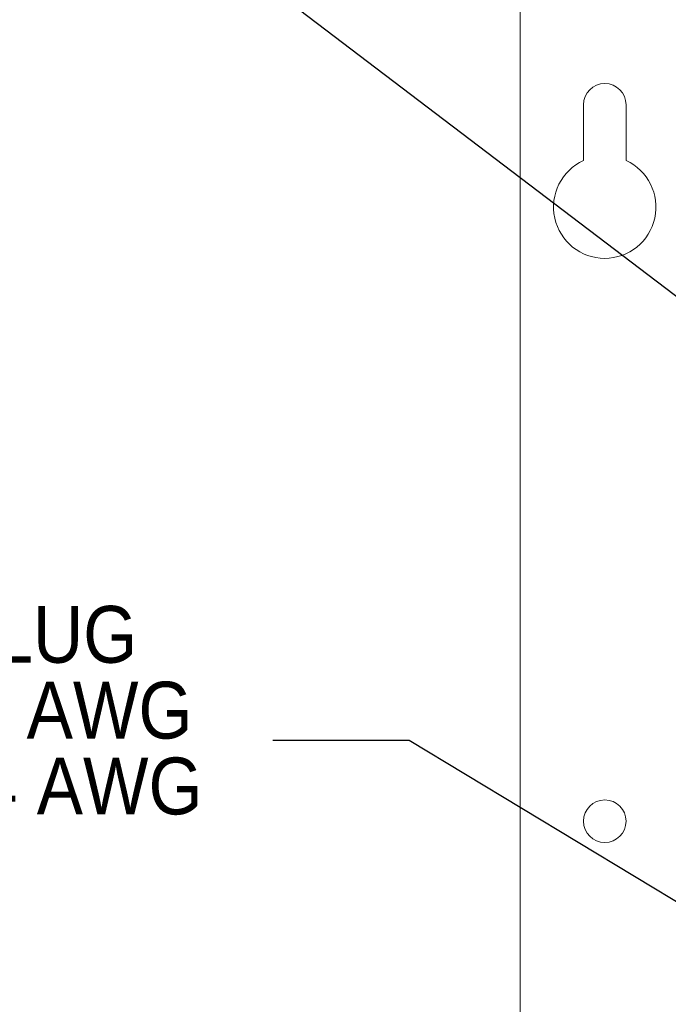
# Paper-space layout '6' of a CAD drawing. Header units: inches. Extents: x 2 to 174, y -5 to 135.
# Tile 12 of 26: x 74.5 to 84.01, y 91.79 to 106.22. Entities that reach past the tile are written whole.
import ezdxf

# ---------------------------------------------------------------- set-up
doc = ezdxf.new("R2010")
doc.units = ezdxf.units.IN
doc.header["$MEASUREMENT"] = 0
doc.layers.add('FORMAT', color=7, linetype='Continuous')
doc.styles.add('SLDTEXTSTYLE0', font='GOTHIC.TTF', dxfattribs={"width": 0.913})
doc.styles.add('SLDTEXTSTYLE1', font='GOTHIC.TTF', dxfattribs={"width": 0.913})

# ---------------------------------------------------------------- blocks, each defined once
blk = doc.blocks.new('SW_NOTE_59')
at = {"layer": 'FORMAT', "color": 0, "ltscale": 8, "attachment_point": 2}
for s, insert, char_height, style in [('GROUND LUG', (3.555, 1.064), 0.8333, 'SLDTEXTSTYLE1'), ('maximum #4 AWG', (3.545, -0.047), 0.83333, 'SLDTEXTSTYLE0'), ('minimum #14 AWG', (3.551, -1.158), 0.83333, 'SLDTEXTSTYLE0')]:
    blk.add_mtext(s, dxfattribs=dict(at, insert=insert, char_height=char_height, style=style))

psp = doc.layouts.new('6')

# ---------------------------------------------------------------- linework, layer by layer
at = {"color": 7, "linetype": 'Continuous', "lineweight": 15, "ltscale": 8}
for p, q in [((81.84, 108.885), (81.84, 54.555)), ((82.766, 104.97), (82.766, 104.152)), ((83.39, 104.152), (83.39, 104.97))]:
    psp.add_line(p, q, dxfattribs=at)
at = {"color": 7, "linetype": 'Continuous', "lineweight": 15, "ltscale": 64}
psp.add_circle((83.078, 94.47), 0.312, dxfattribs=at)
for centre, radius, start, end in [((83.078, 104.97), 0.312, 0, 180), ((83.078, 103.47), 0.75, 114.5823, 65.4177)]:
    psp.add_arc(centre, radius, start, end, dxfattribs=at)
at = {"layer": 'FORMAT', "color": 1, "ltscale": 8}
psp.add_line((108.1, 83.938), (75.417, 108.781), dxfattribs=at)
at = {"layer": 'FORMAT', "color": 7, "ltscale": 8}
for p, q in [((80.213, 95.652), (78.213, 95.652)), ((101.147, 83.013), (80.213, 95.652))]:
    psp.add_line(p, q, dxfattribs=at)

# ---------------------------------------------------------------- block references
psp.add_blockref('SW_NOTE_59', (69.223, 96.562), dxfattribs=at)

doc.saveas('drawing.dxf')
